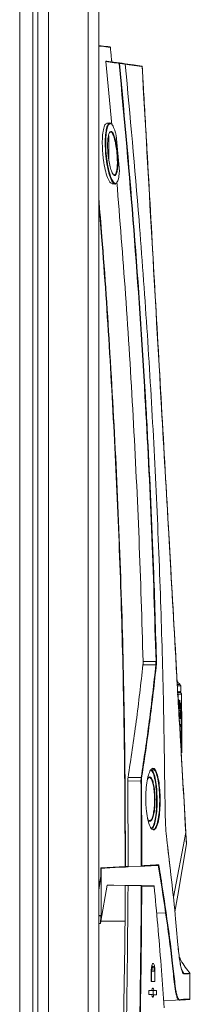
# Model space of a CAD drawing. Header units: millimetres. Extents: x 240 to 2023, y 154 to 1434.
# Tile 50 of 51: x 1971 to 2023, y 843 to 1146. Entities that reach past the tile are written whole.
import ezdxf

# ---------------------------------------------------------------- set-up
doc = ezdxf.new("R2010")
doc.units = ezdxf.units.MM
doc.header["$LTSCALE"] = 7.5

msp = doc.modelspace()

# ---------------------------------------------------------------- linework, layer by layer
at = {"color": 7, "linetype": 'Continuous', "lineweight": 15}
for p, q in [((1974.59, 637.51), (1974.59, 1402.11)), ((1976.19, 637.51), (1976.19, 1402.11)), ((1976.19, 638.46), (1976.19, 1401.16)), ((1979.46, 1401.16), (1979.46, 638.46)), ((1991.65, 638.46), (1991.65, 1401.16)), ((1994.92, 1401.16), (1994.92, 638.46)), ((1970.59, 188.96), (1970.59, 1398.96)), ((1998.36, 1138.06), (1998.36, 1138.06)), ((1997.14, 1133.54), (1998.97, 1113.99)), ((1998.94, 1133.44), (1998.84, 1134.45)), ((1998.31, 1114.54), (1997.43, 1114.51)), ((1998.05, 1110.6), (1998.05, 1102.91)), ((2000.29, 1110.77), (2001.26, 1099.6)), ((1999.02, 1095.82), (1999.86, 1095.79)), ((1999.43, 1096.45), (1999.45, 1096.05)), ((2008.57, 948.41), (2012.52, 948.39)), ((2012.52, 948.39), (2012.55, 948.39)), ((2012.52, 947.34), (2008.53, 947.36)), ((2012.52, 947.34), (2012.52, 947.34)), ((2020.18, 939.14), (2020.17, 941.03)), ((2019.89, 938.86), (2019.26, 938.86)), ((2019.87, 936.01), (2019.77, 936.01)), ((2020.42, 935.57), (2020.39, 938.48)), ((2019.67, 935.55), (2019.72, 934.25)), ((2019.78, 935.25), (2019.88, 935.25)), ((2019.86, 935.02), (2019.85, 935.25)), ((2020.33, 935.57), (2020.37, 930.5)), ((2020.36, 935.57), (2020.33, 935.57)), ((2020.4, 930.5), (2020.36, 935.57)), ((2020.4, 935.57), (2020.38, 935.57)), ((2020.38, 935.57), (2020.42, 930.5)), ((2020.43, 933.29), (2020.4, 935.57)), ((2020.4, 933.29), (2020.43, 933.29)), ((2020.41, 935.57), (2020.43, 933.29)), ((2020.42, 935.57), (2020.41, 935.57)), ((2020.42, 935.57), (2020.44, 933.5)), ((2020.46, 930.5), (2020.42, 935.57)), ((2019.89, 931.51), (2019.89, 932.65)), ((2020.37, 930.5), (2020.4, 930.5)), ((2020.4, 930.04), (2020.37, 930.04)), ((2020.37, 930.04), (2020.4, 925.35)), ((2020.4, 932.81), (2020.42, 932.81)), ((2020.44, 930.5), (2020.42, 932.81)), ((2020.42, 932.81), (2020.45, 930.5)), ((2020.42, 930.5), (2020.44, 930.5)), ((2020.45, 930.5), (2020.46, 930.5)), ((2020.46, 930.04), (2020.46, 930.51)), ((2020.46, 930.04), (2020.46, 930.04)), ((2020.46, 930.04), (2020.49, 925.35)), ((2019.97, 928.22), (2019.97, 929.1)), ((2020.43, 926.13), (2020.41, 929.27)), ((2020.42, 928.67), (2020.43, 926.82)), ((2020.42, 928.39), (2020.45, 928.39)), ((2020.46, 926.75), (2020.45, 928.39)), ((2020.47, 928.22), (2020.47, 929.27)), ((2020.49, 925.35), (2020.48, 927.5)), ((2020.09, 924.29), (2020.11, 924.41)), ((2020.39, 926.13), (2020.43, 926.13)), ((2020.4, 923.85), (2020.39, 923.85)), ((2020.39, 923.85), (2020.41, 922.8)), ((2020.4, 925.35), (2020.44, 925.35)), ((2020.41, 923.24), (2020.4, 923.85)), ((2020.42, 923.85), (2020.41, 923.85)), ((2020.41, 923.85), (2020.41, 923.23)), ((2020.43, 923.23), (2020.42, 923.85)), ((2020.43, 926.75), (2020.46, 926.75)), ((2020.43, 922.8), (2020.44, 923.85)), ((2020.44, 923.85), (2020.43, 923.85)), ((2020.43, 923.85), (2020.43, 923.24)), ((2020.46, 923.24), (2020.45, 923.85)), ((2020.45, 923.85), (2020.45, 923.85)), ((2020.45, 923.85), (2020.46, 922.8)), ((2020.47, 923.23), (2020.46, 923.85)), ((2020.46, 923.85), (2020.46, 923.85)), ((2020.46, 923.85), (2020.46, 923.23)), ((2020.47, 922.8), (2020.47, 923.85)), ((2020.47, 923.85), (2020.47, 923.85)), ((2020.47, 923.85), (2020.47, 923.24)), ((2020.49, 923.24), (2020.48, 923.85)), ((2020.48, 923.85), (2020.48, 923.85)), ((2020.48, 923.85), (2020.49, 922.8)), ((2020.49, 923.86), (2020.49, 925.35)), ((2020.49, 925.35), (2020.49, 925.35)), ((2020.49, 924.24), (2020.49, 924.24)), ((2020.49, 924.24), (2020.49, 924.05)), ((2020.5, 922.8), (2020.49, 923.85)), ((2020.49, 923.85), (2020.49, 923.85)), ((2020.49, 923.85), (2020.49, 923.24)), ((2020.49, 923.23), (2020.49, 923.85)), ((2020.49, 923.85), (2020.49, 923.85)), ((2020.49, 923.85), (2020.49, 923.23)), ((2020.49, 923.85), (2020.49, 923.85)), ((2020.49, 923.85), (2020.5, 922.98)), ((2020.4, 923.24), (2020.41, 923.24)), ((2020.41, 923.61), (2020.42, 923.61)), ((2020.41, 923.02), (2020.41, 923.24)), ((2020.41, 923.02), (2020.41, 923.02)), ((2020.41, 922.8), (2020.42, 922.8)), ((2020.42, 922.8), (2020.42, 923.61)), ((2020.42, 923.61), (2020.42, 923.42)), ((2020.42, 923.42), (2020.43, 922.8)), ((2020.42, 923.23), (2020.43, 923.23)), ((2020.42, 923.04), (2020.43, 923.04)), ((2020.43, 923.24), (2020.43, 923.04)), ((2020.43, 923.04), (2020.43, 923.23)), ((2020.43, 922.8), (2020.43, 922.8)), ((2020.45, 923.24), (2020.46, 923.24)), ((2020.46, 922.8), (2020.46, 923.61)), ((2020.46, 923.61), (2020.47, 923.42)), ((2020.46, 923.61), (2020.46, 923.61)), ((2020.46, 923.02), (2020.46, 923.24)), ((2020.46, 922.8), (2020.46, 922.8)), ((2020.47, 923.42), (2020.47, 922.8)), ((2020.47, 923.24), (2020.47, 923.04)), ((2020.47, 923.04), (2020.47, 923.23)), ((2020.47, 923.23), (2020.47, 923.23)), ((2020.47, 923.04), (2020.47, 923.04)), ((2020.47, 922.8), (2020.47, 922.8)), ((2020.49, 922.8), (2020.49, 923.61)), ((2020.49, 923.61), (2020.49, 923.42)), ((2020.49, 923.61), (2020.49, 923.61)), ((2020.49, 923.42), (2020.49, 922.8)), ((2020.5, 922.99), (2020.49, 923.35)), ((2020.49, 923.24), (2020.49, 923.04)), ((2020.49, 923.02), (2020.49, 923.24)), ((2020.49, 923.24), (2020.49, 923.24)), ((2020.49, 923.04), (2020.49, 923.23)), ((2020.49, 923.23), (2020.49, 923.23)), ((2020.49, 923.04), (2020.49, 923.04)), ((2020.49, 923.02), (2020.49, 923.02)), ((2020.49, 922.8), (2020.5, 922.8)), ((2020.49, 922.8), (2020.49, 922.8)), ((2020.5, 922.8), (2020.5, 922.98)), ((2020.5, 922.98), (2020.5, 922.98)), ((2020.5, 922.98), (2020.5, 922.8)), ((2020.5, 922.8), (2020.5, 922.8)), ((2020.51, 920.17), (2020.5, 922.79)), ((2003.94, 912.57), (2007.98, 912.55)), ((2003.86, 911.52), (2003.97, 885.14)), ((2007.92, 911.5), (2003.86, 911.52)), ((2016.05, 891.82), (2016.93, 884.47)), ((1995.53, 882.09), (1995.53, 884.71)), ((1995.66, 884.57), (1995.66, 882.08)), ((2012.98, 885.47), (2007.99, 885.21)), ((2007.99, 885.21), (2008.03, 885.22)), ((2012.98, 885.47), (2009.06, 885.27)), ((2013.23, 885.49), (2009.21, 885.28)), ((2013.23, 885.49), (2012.98, 885.47)), ((2013.11, 885.62), (2013.38, 885.64)), ((2013.25, 885.49), (2013.23, 885.49)), ((1995.66, 882.08), (1995.66, 870.08)), ((1995.59, 868.22), (1997.56, 879.4)), ((2003.1, 879.31), (2003.03, 868.22)), ((2003.96, 879.29), (2007.97, 879.22)), ((2008.02, 879.22), (2007.97, 879.22)), ((2011.72, 879.16), (2011.77, 879.16)), ((2011.77, 879.16), (2011.82, 879.16)), ((2011.92, 879.01), (2011.86, 879.01)), ((1995.51, 869.93), (1994.92, 869.94)), ((1995.53, 869.93), (1995.49, 867.68)), ((1995.89, 869.92), (1995.51, 869.93)), ((1994.92, 867.5), (1995.46, 867.5)), ((1995.59, 868.22), (2003.03, 868.22)), ((2011.67, 854.32), (2011.22, 854.33)), ((2015.09, 841.49), (2014.13, 854.52)), ((2011.05, 849.63), (2011.09, 852.92)), ((2011.09, 852.81), (2011.31, 852.82)), ((2011.13, 849.63), (2011.17, 852.82)), ((2011.98, 852.83), (2011.31, 852.82)), ((2012.2, 852.92), (2012.16, 849.61)), ((2021.16, 852.06), (2020.44, 853.36)), ((2021.07, 852.06), (2021.17, 852.06)), ((2022.97, 844.24), (2022.97, 852.06)), ((2012.16, 849.61), (2011.05, 849.63)), ((2010.36, 845.59), (2010.37, 846.85)), ((2011.26, 845.58), (2010.36, 845.59)), ((2010.37, 846.85), (2011.28, 846.87)), ((2011.34, 845.58), (2011.85, 845.57)), ((2011.35, 846.87), (2011.87, 846.88)), ((2011.67, 845.57), (2011.69, 846.87)), ((2012.7, 845.55), (2011.85, 845.57)), ((2011.87, 846.88), (2012.72, 846.89)), ((2012.72, 846.89), (2012.7, 845.55)), ((2014.93, 843.68), (2022.12, 844.06)), ((2021.56, 844.03), (2022.14, 844.06))]:
    msp.add_line(p, q, dxfattribs=at)
at = {"color": 106, "linetype": 'Continuous', "lineweight": 15}
for p, q in [((2021.71, 895.62), (2017.89, 875.63)), ((2007.99, 885.21), (2009.06, 885.27)), ((1994.92, 878.63), (1995.53, 882.09)), ((2007.97, 879.22), (2009.67, 879.19)), ((1995.94, 870.22), (1995.66, 870.21)), ((2015.52, 870.83), (2012.73, 870.75)), ((2011.98, 852.92), (2012.2, 852.92))]:
    msp.add_line(p, q, dxfattribs=at)
at = {"color": 7, "linetype": 'Continuous', "lineweight": 15, "flags": 128}
for points in [[(2001.18, 1132.97), (2000.89, 1133.01), (1999.7, 1133.18), (1997.14, 1133.54)], [(1997.16, 1133.69), (1997.45, 1133.64), (1998.64, 1133.48), (2001.2, 1133.12)], [(2002.97, 1132.87), (2005.65, 1132.49), (2008.18, 1132.14)], [(2008.06, 911.5), (2008.05, 911.5), (2008.04, 911.5), (2008.02, 911.5), (2008.01, 911.5), (2007.99, 911.5), (2007.96, 911.5), (2007.94, 911.5), (2007.92, 911.5)], [(2021.91, 892.1), (2021.91, 892.1), (2021.91, 892.1), (2021.91, 892.1), (2021.91, 892.1), (2021.91, 892.1), (2021.91, 892.1), (2021.91, 892.14), (2021.89, 892.52), (2021.82, 893.69), (2021.71, 895.62), (2021.71, 895.62), (2021.71, 895.62)], [(2018.37, 871.15), (2019.23, 876.23), (2021.92, 892.12)], [(1995.53, 884.71), (1995.66, 884.71), (1999.38, 884.91), (2003.01, 885.1)], [(2003, 884.95), (2002.7, 884.93), (2001.51, 884.87), (1996.75, 884.62), (1995.66, 884.57)], [(2003.01, 885.1), (2003.03, 885.1), (2003.05, 885.1), (2003.07, 885.1), (2003.09, 885.1), (2003.11, 885.1), (2003.12, 885.1), (2003.13, 885.1), (2003.14, 885.1)], [(2007.99, 885.21), (2003.97, 885), (2003.82, 884.99)], [(1995.66, 882.08), (1995.61, 881.78), (1995.4, 880.6), (1994.92, 877.87)], [(2009.67, 879.19), (2004.64, 879.28), (1997.56, 879.4)], [(2003.1, 879.31), (1999.54, 879.37), (1997.56, 879.4)], [(1995.46, 867.5), (1995.57, 868.1), (1995.59, 868.22)], [(2008.1, 868.22), (2008.09, 868.22), (2008.08, 868.22), (2008.06, 868.22), (2008.05, 868.22), (2008.03, 868.22), (2008, 868.22), (2007.98, 868.22), (2007.96, 868.22)]]:
    msp.add_lwpolyline(points, dxfattribs=at)
at = {"color": 106, "linetype": 'Continuous', "lineweight": 15, "flags": 128}
for points in [[(2008.27, 1132), (2008.12, 1132.02), (2007.35, 1132.12), (2004.3, 1132.55), (2003.07, 1132.73)], [(2011.97, 879.02), (2011.97, 879.02), (2011.96, 879.01)], [(1994.92, 870), (1995.03, 869.99), (1995.63, 869.98)], [(1995.63, 869.98), (1995.66, 869.98), (1995.9, 869.98)]]:
    msp.add_lwpolyline(points, dxfattribs=at)
at = {"color": 7, "linetype": 'Continuous', "lineweight": 15}
for centre, radius, start, end in [((1998.34, 1137.91), 0.148, 4.9863, 82.8494), ((1998.48, 1137.98), 0.048, 274.2673, 276.8386), ((1999.04, 1133.31), 2.17, 351.0128, 354.9636), ((1997.26, 1173.36), 40.58, 275.5474, 275.7517), ((2001.18, 1132.97), 0.148, 4.5995, 81.6324), ((2008.14, 1132.01), 0.13, 352.6353, 74.8281), ((2008.16, 1131.99), 0.15, 3.2473, 82), ((2007.9, 1138.89), 6.91, 273.1133, 273.3962), ((2112.97, 947.86), 100.46, 179.7013, 180.2987), ((2112.74, 944.46), 100.26, 177.758, 178.3551), ((2025.09, 947.44), 8, 219.7722, 229.588), ((2019.67, 940.89), 0.5, 2.7957, 62.1678), ((2019.89, 938.36), 0.5, 0.5673, 96.1323), ((2007.98, 912.37), 0.178, 34.4896, 88.5473), ((2021.66, 895.66), 0.0541, 323.5174, 1.7961), ((2002.69, 885.05), 0.328, 342.9373, 9.4137), ((2002.99, 885.1), 0.147, 274.0561, 1.2116), ((2011.82, 879.01), 0.15, 5.5713, 89), ((2011.82, 879.01), 0.148, 359.113, 88.2383), ((2015.52, 870.99), 0.157, 270.7968, 334.5987), ((2018.42, 870.18), 0.048, 347.6947, 38.7155), ((2022.85, 844.25), 0.15, 273.0003, 358.1297)]:
    msp.add_arc(centre, radius, start, end, dxfattribs=at)
for points, knots in [([(1994.92, 1138.47), (1995.15, 1138.45), (1996.5, 1138.29), (1997.52, 1138.16), (1998.36, 1138.06)], [0, 0, 0, 0, 0.175177, 1, 1, 1, 1]), ([(1998.36, 1138.06), (1998.38, 1138.06), (1998.41, 1138.05), (1998.45, 1138.02), (1998.48, 1137.98), (1998.49, 1137.94), (1998.49, 1137.93)], [0, 0, 0, 0, 0.250049, 0.499979, 0.750013, 1, 1, 1, 1]), ([(1998.93, 1133.44), (1998.9, 1133.77), (1998.81, 1134.69), (1998.66, 1136.19), (1998.55, 1137.35), (1998.49, 1137.93)], [0, 0, 0, 0, 0.225063, 0.612535, 1, 1, 1, 1]), ([(1998.49, 1137.93), (1998.55, 1137.35), (1998.66, 1136.19), (1998.8, 1134.78), (1998.89, 1133.95), (1998.91, 1133.7)], [0, 0, 0, 0, 0.411491, 0.822989, 1, 1, 1, 1]), ([(1997.14, 1133.54), (1997.14, 1133.55), (1997.14, 1133.59), (1997.14, 1133.63), (1997.14, 1133.67), (1997.15, 1133.68), (1997.15, 1133.69), (1997.16, 1133.69)], [0, 0, 0, 0, 0.21255, 0.425373, 0.631837, 0.83467, 1, 1, 1, 1]), ([(2012.55, 948.39), (2012.14, 962), (2011.31, 989.22), (2009.06, 1033.6), (2005.9, 1081.55), (2002.76, 1115.83), (2001.18, 1132.97)], [0, 0, 0, 0, 0.220821, 0.441696, 0.720793, 1, 1, 1, 1]), ([(2001.2, 1133.12), (2001.5, 1133.08), (2002.11, 1132.99), (2002.66, 1132.91), (2002.95, 1132.87)], [0, 0, 0, 0, 0.496573, 1, 1, 1, 1]), ([(2001.33, 1132.98), (2002.9, 1115.84), (2006.04, 1081.56), (2008.37, 1046.38), (2009.58, 1025.04), (2010.53, 1007.58), (2011.75, 981), (2012.43, 957.73), (2012.71, 947.78)], [0, 0, 0, 0, 0.278237, 0.556475, 0.569931, 0.623755, 0.839057, 1, 1, 1, 1]), ([(2003.07, 1132.74), (2002.79, 1132.78), (2002.23, 1132.86), (2001.63, 1132.94), (2001.33, 1132.98)], [0, 0, 0, 0, 0.503428, 1, 1, 1, 1]), ([(2002.95, 1132.87), (2002.95, 1132.87), (2002.97, 1132.87), (2003, 1132.86), (2003.04, 1132.83), (2003.06, 1132.8), (2003.07, 1132.79)], [0, 0, 0, 0, 0.018739, 0.38821, 0.725282, 1, 1, 1, 1]), ([(2003.07, 1132.74), (2003.07, 1132.74), (2003.07, 1132.76), (2003.07, 1132.77), (2003.07, 1132.79)], [0, 0, 0, 0, 0.032019, 1, 1, 1, 1]), ([(2015.35, 902.91), (2015.21, 913.6), (2014.93, 934.98), (2014.01, 967.66), (2012.9, 995.29), (2011.49, 1023.37), (2009.81, 1051.29), (2007.06, 1089.59), (2004.55, 1116.72), (2003.07, 1132.74)], [0, 0, 0, 0, 0.139331, 0.278662, 0.425981, 0.499639, 0.645008, 0.790353, 1, 1, 1, 1]), ([(2020.05, 924.42), (2020.05, 924.42), (2020.05, 924.52), (2020.01, 925.01), (2019.92, 927.11), (2019.39, 935.5), (2017.57, 969.05), (2013.68, 1036.14), (2010.26, 1096.85), (2008.27, 1132)], [0, 0, 0, 0, 0, 0.001443, 0.007215, 0.030301, 0.122647, 0.492031, 1, 1, 1, 1]), ([(2008.31, 1132), (2008.31, 1131.9), (2008.34, 1131.4), (2008.46, 1129.3), (2008.94, 1120.91), (2010.84, 1087.37), (2014.17, 1028.71), (2017.43, 971.2), (2019.35, 937.43), (2019.84, 928.7), (2020.1, 924.18), (2020.35, 919.66), (2020.58, 915.66), (2021.05, 907.43), (2021.43, 900.72), (2021.72, 895.66)], [0, 0, 0, 0, 0.0012403, 0.0062009, 0.0260436, 0.1054143, 0.4228969, 0.7544879, 0.8203545, 0.8418606, 0.8632993, 0.8757226, 0.9001819, 0.9246845, 1, 1, 1, 1]), ([(1999.02, 1095.86), (1998.81, 1095.93), (1998.35, 1096.1), (1997.59, 1097.64), (1996.89, 1100.05), (1996.4, 1102.73), (1996.1, 1105.52), (1995.97, 1108.26), (1996.08, 1111), (1996.42, 1113.09), (1996.89, 1114.34), (1997.27, 1114.39), (1997.43, 1114.41)], [0, 0, 0, 0, 0.099495, 0.210998, 0.323281, 0.434093, 0.50398, 0.607622, 0.711275, 0.814951, 0.920342, 1, 1, 1, 1]), ([(2000.28, 1096.06), (2000.25, 1096), (2000.05, 1095.59), (1999.52, 1095.82), (1998.78, 1096.86), (1998.04, 1098.98), (1997.42, 1101.85), (1997.01, 1105.08), (1996.87, 1108.26), (1996.98, 1111), (1997.31, 1113.15), (1997.83, 1114.35), (1998.29, 1114.75), (1998.56, 1114.42), (1998.6, 1114.36)], [0, 0, 0, 0, 0.0159575, 0.1125033, 0.2114267, 0.3117423, 0.4115746, 0.5127529, 0.6055032, 0.6982634, 0.7910197, 0.8852688, 0.9818211, 1, 1, 1, 1]), ([(2000.29, 1110.77), (2000.2, 1111.13), (1999.9, 1112.3), (1999.33, 1113.75), (1998.62, 1114.55), (1997.98, 1114.27), (1997.46, 1113.02), (1997.13, 1110.93), (1997.02, 1108.22), (1997.17, 1105.1), (1997.57, 1101.91), (1998.19, 1099.09), (1998.93, 1097.02), (1999.68, 1095.93), (2000.36, 1095.88), (2000.89, 1096.86), (2001.16, 1098.29), (2001.24, 1099.34), (2001.26, 1099.6)], [0, 0, 0, 0, 0.0306, 0.100559, 0.169762, 0.237475, 0.303554, 0.368564, 0.43356, 0.498544, 0.56945, 0.63944, 0.709794, 0.779185, 0.846904, 0.913047, 0.978516, 1, 1, 1, 1]), ([(2000.67, 1105.19), (2000.72, 1104.48), (2000.81, 1103.02), (2000.77, 1101.03), (2000.57, 1099.46), (2000.22, 1098.51), (1999.75, 1098.27), (1999.21, 1098.81), (1998.66, 1100.1), (1998.17, 1102), (1997.86, 1104.01), (1997.67, 1106.04), (1997.62, 1107.99), (1997.74, 1109.88), (1998.02, 1111.28), (1998.43, 1112.03), (1998.92, 1112.03), (1999.45, 1111.24), (1999.96, 1109.74), (2000.4, 1107.65), (2000.58, 1106.03), (2000.67, 1105.19)], [0, 0, 0, 0, 0.0492084, 0.1012591, 0.1530214, 0.2052827, 0.2586797, 0.3134316, 0.3691599, 0.4249459, 0.4797495, 0.5138871, 0.5655177, 0.6171501, 0.6689497, 0.7217304, 0.7758334, 0.8310451, 0.886703, 0.9419763, 1, 1, 1, 1]), ([(2000.52, 1105.18), (2000.52, 1105.23), (2000.45, 1106.04), (2000.34, 1106.86), (2000.1, 1108.28), (1999.82, 1109.64), (1999.31, 1111.07), (1998.86, 1111.81), (1998.61, 1111.76), (1998.53, 1111.74)], [0, 0, 0, 0, 0.01526, 0.22942, 0.230642, 0.450168, 0.671261, 0.890582, 1, 1, 1, 1]), ([(1999.68, 1098.58), (1999.81, 1098.6), (2000.1, 1098.65), (2000.42, 1099.59), (2000.63, 1101.11), (2000.67, 1103.06), (2000.57, 1104.49), (2000.52, 1105.18)], [0, 0, 0, 0, 0.176311, 0.386049, 0.593732, 0.802556, 1, 1, 1, 1]), ([(2000.48, 1096.43), (2001.41, 1084.85), (2003.34, 1060.71), (2005.59, 1023.95), (2007.43, 986.2), (2008.19, 961), (2008.57, 948.41)], [0, 0, 0, 0, 0.235216, 0.49, 0.745, 1, 1, 1, 1]), ([(1994.92, 1091.44), (1995.26, 1087.45), (1996.6, 1071.51), (1998.52, 1042.37), (2000.61, 1004.03), (2002.1, 964.41), (2003.02, 924.77), (2003.1, 898.32), (2003.14, 885.1)], [0, 0, 0, 0, 0.05823, 0.232268, 0.424105, 0.615941, 0.807971, 1, 1, 1, 1]), ([(2003.01, 885.1), (2003.01, 890), (2003, 906.89), (2002.66, 935.76), (2001.73, 971.71), (2000.3, 1007.66), (1998.31, 1043.58), (1996.51, 1070.99), (1995.21, 1086.42), (1994.92, 1089.9)], [0, 0, 0, 0, 0.071759, 0.247117, 0.422475, 0.597978, 0.773481, 0.94882, 1, 1, 1, 1]), ([(2008.53, 947.36), (2008.55, 947.56), (2008.58, 947.89), (2008.57, 948.26), (2008.57, 948.41)], [0, 0, 0, 0, 0.596731, 1, 1, 1, 1]), ([(2012.55, 948.39), (2012.56, 948.38), (2012.58, 948.36), (2012.62, 948.29), (2012.66, 948.16), (2012.69, 947.99), (2012.71, 947.86), (2012.71, 947.78), (2012.71, 947.78)], [0, 0, 0, 0, 0.010184, 0.14422, 0.365351, 0.652265, 0.994372, 1, 1, 1, 1]), ([(2008.53, 947.36), (2007.88, 941.55), (2006.57, 929.93), (2004.81, 918.36), (2003.94, 912.57)], [0, 0, 0, 0, 0.499881, 1, 1, 1, 1]), ([(2007.98, 912.55), (2008.85, 918.34), (2010.58, 929.91), (2011.87, 941.53), (2012.52, 947.34)], [0, 0, 0, 0, 0.500301, 1, 1, 1, 1]), ([(2012.71, 947.78), (2012.05, 941.8), (2011.25, 934.55), (2009.68, 922.79), (2008.81, 917), (2008.12, 912.47)], [0, 0, 0, 0, 0.507013, 0.6146, 1, 1, 1, 1]), ([(2012.71, 947.78), (2012.71, 947.77), (2012.7, 947.72), (2012.68, 947.62), (2012.64, 947.51), (2012.59, 947.41), (2012.55, 947.36), (2012.52, 947.34), (2012.52, 947.34)], [0, 0, 0, 0, 0.093273, 0.347619, 0.634464, 0.855634, 0.989806, 1, 1, 1, 1]), ([(2019.09, 941.25), (2019.45, 941.26), (2020.01, 941.28), (2019.9, 941.27), (2019.86, 941.27)], [0, 0, 0, 0, 0.646283, 1, 1, 1, 1]), ([(2019.25, 939.04), (2019.47, 939.06), (2020.03, 939.12), (2020.29, 939.15), (2020.18, 939.14), (2020.18, 939.14)], [0, 0, 0, 0, 0.375189, 0.991148, 1, 1, 1, 1]), ([(2019.27, 938.79), (2019.44, 938.81), (2019.82, 938.85), (2019.87, 938.86), (2019.89, 938.86)], [0, 0, 0, 0, 0.435624, 1, 1, 1, 1]), ([(2019.96, 935.02), (2019.96, 934.87), (2019.96, 934.55), (2019.94, 934.14), (2019.92, 933.82), (2019.89, 933.64), (2019.85, 933.61), (2019.82, 933.75), (2019.78, 934.02), (2019.76, 934.41), (2019.74, 934.87), (2019.74, 935.35), (2019.75, 935.79), (2019.77, 936.14), (2019.81, 936.37), (2019.84, 936.44), (2019.88, 936.36), (2019.91, 936.12), (2019.94, 935.76), (2019.95, 935.37), (2019.95, 935.12), (2019.96, 935.02)], [0, 0, 0, 0, 0.053488, 0.106977, 0.160502, 0.214141, 0.267926, 0.321827, 0.375757, 0.4296, 0.483274, 0.536781, 0.590208, 0.643684, 0.697307, 0.7511, 0.805003, 0.858916, 0.912743, 0.966441, 1, 1, 1, 1]), ([(2019.81, 936.02), (2019.81, 936.09), (2019.8, 936.18), (2019.79, 936.23), (2019.79, 936.24)], [0, 0, 0, 0, 0.761836, 1, 1, 1, 1]), ([(2019.9, 935.63), (2019.9, 935.59), (2019.9, 935.5), (2019.9, 935.39), (2019.89, 935.3), (2019.89, 935.25), (2019.88, 935.24), (2019.87, 935.28), (2019.86, 935.36), (2019.85, 935.46), (2019.85, 935.59), (2019.85, 935.72), (2019.85, 935.84), (2019.85, 935.94), (2019.86, 936), (2019.87, 936.02), (2019.88, 936), (2019.89, 935.93), (2019.9, 935.83), (2019.9, 935.73), (2019.9, 935.66), (2019.9, 935.63)], [0, 0, 0, 0, 0.053482, 0.106968, 0.160494, 0.214147, 0.267943, 0.321842, 0.37575, 0.42957, 0.483239, 0.536766, 0.590228, 0.64372, 0.697334, 0.751102, 0.804985, 0.858892, 0.912739, 0.966448, 1, 1, 1, 1]), ([(2019.81, 933.81), (2019.82, 933.85), (2019.83, 933.96), (2019.85, 934.29), (2019.86, 934.67), (2019.86, 934.93), (2019.86, 935.02)], [0, 0, 0, 0, 0.1830229, 0.4949428, 0.806041, 1, 1, 1, 1]), ([(2019.91, 933.32), (2019.91, 933.32), (2019.92, 933.34), (2019.93, 933.28), (2019.95, 933.13), (2019.97, 932.85), (2019.99, 932.04), (2019.99, 931.3), (2019.99, 930.7)], [0, 0, 0, 0, 0.01423, 0.108418, 0.203069, 0.28709, 0.433823, 1, 1, 1, 1]), ([(2020.2, 925.5), (2020.22, 925.81), (2020.26, 926.55), (2020.28, 928.19), (2020.28, 930.15), (2020.25, 932.06), (2020.19, 933.73), (2020.11, 934.85), (2020.04, 935.31), (2020.01, 935.51), (2019.99, 935.61), (2019.98, 935.66), (2019.98, 935.68), (2019.98, 935.69), (2019.97, 935.69), (2019.97, 935.69), (2019.97, 935.69), (2019.97, 935.69), (2019.97, 935.69), (2019.97, 935.69), (2019.98, 935.69), (2019.98, 935.69), (2019.98, 935.69), (2019.99, 935.64), (2020.05, 935.43), (2020.14, 934.85), (2020.23, 933.44), (2020.29, 931.62), (2020.32, 929.49), (2020.32, 927.23), (2020.28, 925.28), (2020.23, 923.87), (2020.17, 923.44), (2020.15, 923.27)], [0, 0, 0, 0, 0.046336, 0.111362, 0.174391, 0.244558, 0.303045, 0.371551, 0.405738, 0.422744, 0.431246, 0.435499, 0.436164, 0.436497, 0.436581, 0.436606, 0.436624, 0.436642, 0.436657, 0.436682, 0.43675, 0.437018, 0.438079, 0.442315, 0.459249, 0.527705, 0.596469, 0.6653, 0.735429, 0.813009, 0.890705, 0.956337, 1, 1, 1, 1]), ([(2020.45, 928.39), (2020.44, 928.74), (2020.44, 929.18), (2020.44, 929.66), (2020.43, 929.87), (2020.42, 930.06), (2020.4, 930.05), (2020.4, 930.04)], [0, 0, 0, 0, 0.32566, 0.417149, 0.508802, 0.62889, 1, 1, 1, 1]), ([(2020.41, 929.27), (2020.41, 929.27), (2020.41, 929.27), (2020.42, 929.22), (2020.42, 929.17), (2020.42, 929.06), (2020.42, 928.89), (2020.42, 928.75), (2020.42, 928.67)], [0, 0, 0, 0, 0.283651, 0.383168, 0.452961, 0.52263, 0.763934, 1, 1, 1, 1]), ([(2020.43, 926.82), (2020.43, 926.73), (2020.43, 926.58), (2020.43, 926.39), (2020.43, 926.27), (2020.43, 926.21), (2020.43, 926.17), (2020.43, 926.13), (2020.43, 926.13), (2020.43, 926.13)], [0, 0, 0, 0, 0.252545, 0.480343, 0.564331, 0.619266, 0.674273, 0.786837, 1, 1, 1, 1]), ([(2021.71, 895.62), (2021.7, 895.71), (2021.68, 896.12), (2021.58, 897.87), (2021.18, 904.83), (2020.75, 912.93), (2020.3, 920.06), (2020.19, 922.79), (2020.05, 924.11), (2020.05, 924.42), (2020.05, 924.42)], [0, 0, 0, 0, 0.008816, 0.044081, 0.185141, 0.749382, 0.88356, 0.97271, 0.999998, 1, 1, 1, 1]), ([(2020.44, 925.35), (2020.44, 925.35), (2020.45, 925.34), (2020.46, 925.57), (2020.46, 925.76), (2020.46, 926.15), (2020.46, 926.48), (2020.46, 926.75)], [0, 0, 0, 0, 0.361515, 0.480927, 0.571238, 0.66108, 1, 1, 1, 1]), ([(2020.41, 923.23), (2020.41, 923.21), (2020.41, 923.18), (2020.41, 923.1), (2020.41, 923.05), (2020.41, 923.02)], [0, 0, 0, 0, 0.250054, 0.50012, 1, 1, 1, 1]), ([(2020.46, 923.23), (2020.46, 923.21), (2020.46, 923.18), (2020.46, 923.1), (2020.46, 923.05), (2020.46, 923.02)], [0, 0, 0, 0, 0.250054, 0.50012, 1, 1, 1, 1]), ([(2020.49, 923.23), (2020.49, 923.21), (2020.49, 923.18), (2020.49, 923.1), (2020.49, 923.05), (2020.49, 923.02)], [0, 0, 0, 0, 0.250054, 0.500119, 1, 1, 1, 1]), ([(2013.83, 905.92), (2013.83, 905.53), (2013.83, 904.09), (2013.69, 901.66), (2013.32, 899.08), (2012.76, 897.21), (2012.05, 896.3), (2011.28, 896.46), (2010.52, 897.74), (2009.89, 899.99), (2009.53, 902.57), (2009.36, 905.32), (2009.38, 908.11), (2009.67, 911.03), (2010.17, 913.42), (2010.83, 915.02), (2011.59, 915.63), (2012.34, 915.11), (2013.01, 913.5), (2013.51, 911.01), (2013.77, 908.33), (2013.81, 906.59), (2013.83, 905.92)], [0, 0, 0, 0, 0.0196747, 0.0715201, 0.1234977, 0.1762552, 0.230217, 0.2853952, 0.3412564, 0.3968125, 0.4510811, 0.4842317, 0.5357621, 0.5872809, 0.639279, 0.6926543, 0.7474901, 0.8032045, 0.8588522, 0.913602, 0.9670941, 1, 1, 1, 1]), ([(2012.75, 905.92), (2012.75, 905.93), (2012.74, 906.96), (2012.7, 908.01), (2012.53, 909.97), (2012.28, 911.85), (2011.73, 914.02), (2011.26, 914.65), (2011.03, 914.96)], [0, 0, 0, 0, 0.001983, 0.242799, 0.243925, 0.491417, 0.744318, 1, 1, 1, 1]), ([(2011.17, 915.11), (2011.17, 915.11), (2011.42, 915.08), (2011.87, 914.02), (2012.43, 911.98), (2012.8, 909.11), (2012.87, 906.98), (2012.9, 905.93)], [0, 0, 0, 0, 0.000558, 0.256053, 0.508808, 0.756197, 1, 1, 1, 1]), ([(2013.68, 905.92), (2013.66, 906.58), (2013.62, 908.28), (2013.46, 909.9), (2013.2, 911.72), (2012.86, 913.37), (2012.21, 914.99), (2011.71, 915.17), (2011.47, 915.26)], [0, 0, 0, 0, 0.1316261, 0.3444138, 0.3456329, 0.5646869, 0.7873682, 1, 1, 1, 1]), ([(2003.86, 911.52), (2003.87, 911.71), (2003.87, 912.08), (2003.91, 912.4), (2003.94, 912.57)], [0, 0, 0, 0, 0.498985, 1, 1, 1, 1]), ([(2007.98, 912.55), (2007.96, 912.38), (2007.92, 912.06), (2007.92, 911.69), (2007.92, 911.5)], [0, 0, 0, 0, 0.498637, 1, 1, 1, 1]), ([(2008.06, 911.5), (2008.06, 911.67), (2008.06, 912.02), (2008.1, 912.32), (2008.12, 912.47)], [0, 0, 0, 0, 0.501178, 1, 1, 1, 1]), ([(2009.9, 911.9), (2009.97, 912.07), (2010.19, 912.66), (2010.64, 912.86), (2011.18, 912.48), (2011.64, 911.33), (2012, 909.62), (2012.21, 907.51), (2012.26, 905.5), (2012.19, 903.54), (2011.99, 901.7), (2011.61, 900.08), (2011.12, 899.13), (2010.57, 899.05), (2010.17, 899.38), (2010, 899.88), (2009.98, 899.93)], [0, 0, 0, 0, 0.0343772, 0.1192691, 0.2027782, 0.2843861, 0.364313, 0.443561, 0.5228286, 0.5725826, 0.6543596, 0.7381711, 0.8232935, 0.9082883, 0.9917127, 1, 1, 1, 1]), ([(2010.44, 899.29), (2010.62, 899.28), (2010.98, 899.26), (2011.47, 900.21), (2011.85, 901.79), (2012.04, 903.59), (2012.11, 905.51), (2012.07, 907.47), (2011.85, 909.54), (2011.5, 911.22), (2011.03, 912.31), (2010.53, 912.75), (2010.22, 912.45), (2010.07, 912.31)], [0, 0, 0, 0, 0.0963573, 0.1961973, 0.2944737, 0.3903413, 0.4486627, 0.5415791, 0.6344859, 0.7282102, 0.8239286, 0.9218912, 1, 1, 1, 1]), ([(2008.03, 885.22), (2008.03, 889.69), (2008.02, 898.45), (2007.95, 907.21), (2007.92, 911.5)], [0, 0, 0, 0, 0.510757, 1, 1, 1, 1]), ([(2008.06, 911.5), (2008.09, 907.22), (2008.16, 898.5), (2008.17, 889.79), (2008.17, 885.36)], [0, 0, 0, 0, 0.491977, 1, 1, 1, 1]), ([(2011.12, 896.94), (2011.18, 896.95), (2011.48, 897.01), (2011.94, 898.13), (2012.42, 900.17), (2012.72, 902.9), (2012.74, 904.92), (2012.75, 905.92)], [0, 0, 0, 0, 0.062352, 0.301927, 0.536664, 0.768962, 1, 1, 1, 1]), ([(2012.9, 905.93), (2012.89, 904.9), (2012.87, 902.84), (2012.57, 900.1), (2012.09, 897.91), (2011.66, 897.21), (2011.45, 896.85)], [0, 0, 0, 0, 0.246442, 0.494212, 0.744548, 1, 1, 1, 1]), ([(2011.64, 896.69), (2011.73, 896.65), (2012.07, 896.53), (2012.61, 897.39), (2013.17, 899.17), (2013.55, 901.73), (2013.68, 904.12), (2013.68, 905.53), (2013.68, 905.92)], [0, 0, 0, 0, 0.077747, 0.293973, 0.505337, 0.713542, 0.921198, 1, 1, 1, 1]), ([(2015.34, 902.91), (2015.34, 902.91), (2015.35, 902.07), (2015.4, 900.08), (2015.55, 896.92), (2015.78, 894.04), (2015.98, 892.41), (2016.05, 891.82)], [0, 0, 0, 0, 0.0007063, 0.2129986, 0.5077261, 0.8220307, 1, 1, 1, 1]), ([(2016.05, 891.79), (2015.98, 892.38), (2015.78, 894.02), (2015.55, 896.91), (2015.4, 900.07), (2015.36, 902.07), (2015.35, 902.91)], [0, 0, 0, 0, 0.17789, 0.492135, 0.786901, 1, 1, 1, 1]), ([(2021.72, 895.66), (2021.76, 894.97), (2021.83, 893.59), (2021.89, 892.58), (2021.92, 892.09), (2021.92, 892.06), (2021.88, 892.76), (2021.88, 892.68), (2021.92, 891.97), (2021.92, 892.07), (2021.92, 892.12)], [0, 0, 0, 0, 0.027145, 0.054284, 0.067781, 0.094863, 0.122054, 0.870022, 0.944457, 1, 1, 1, 1]), ([(2016.05, 891.82), (2016.05, 891.82), (2016.05, 891.82), (2016.05, 891.82), (2016.05, 891.82), (2016.05, 891.82)], [0, 0, 0, 0, 0.470443, 0.854008, 1, 1, 1, 1]), ([(2016.05, 891.82), (2016.05, 891.81), (2016.05, 891.8), (2016.05, 891.79), (2016.05, 891.79)], [0, 0, 0, 0, 0.5940508, 1, 1, 1, 1]), ([(2018.47, 870.17), (2018.05, 874.3), (2017.32, 881.51), (2016.43, 888.71), (2016.05, 891.79)], [0, 0, 0, 0, 0.572521, 1, 1, 1, 1]), ([(1995.53, 884.71), (1995.53, 884.71), (1995.54, 884.7), (1995.56, 884.68), (1995.6, 884.64), (1995.64, 884.6), (1995.66, 884.57), (1995.66, 884.57), (1995.66, 884.57)], [0, 0, 0, 0, 0.009294, 0.098117, 0.423848, 0.669357, 0.834137, 1, 1, 1, 1]), ([(2003.82, 884.99), (2003.69, 884.99), (2003.41, 884.97), (2003.14, 884.96), (2003, 884.95)], [0, 0, 0, 0, 0.509823, 1, 1, 1, 1]), ([(2003.14, 885.1), (2003.27, 885.11), (2003.55, 885.12), (2003.83, 885.14), (2003.97, 885.14)], [0, 0, 0, 0, 0.483178, 1, 1, 1, 1]), ([(2003.97, 885.14), (2003.97, 885.13), (2003.97, 885.09), (2003.94, 885.05), (2003.9, 885.02), (2003.86, 885), (2003.83, 884.99), (2003.82, 884.99)], [0, 0, 0, 0, 0.2112051, 0.4222643, 0.6375128, 0.8614457, 1, 1, 1, 1]), ([(2008.03, 885.22), (2008.04, 885.22), (2008.08, 885.24), (2008.12, 885.28), (2008.16, 885.32), (2008.17, 885.35), (2008.17, 885.36), (2008.17, 885.36)], [0, 0, 0, 0, 0.203544, 0.45699, 0.806739, 0.989925, 1, 1, 1, 1]), ([(2008.17, 885.36), (2008.18, 885.36), (2009.99, 885.46), (2011.56, 885.54), (2013.11, 885.62)], [0, 0, 0, 0, 0.005736, 1, 1, 1, 1]), ([(2013.11, 885.62), (2013.11, 885.6), (2013.11, 885.57), (2013.08, 885.52), (2013.03, 885.48), (2012.99, 885.48), (2012.98, 885.47)], [0, 0, 0, 0, 0.25002, 0.500002, 0.74997, 1, 1, 1, 1]), ([(2013.38, 885.64), (2013.38, 885.64), (2013.38, 885.62), (2013.37, 885.58), (2013.34, 885.54), (2013.3, 885.51), (2013.27, 885.49), (2013.25, 885.49)], [0, 0, 0, 0, 0.012766, 0.304592, 0.546547, 0.773027, 1, 1, 1, 1]), ([(2015.52, 870.83), (2014.78, 875.72), (2014.04, 880.61), (2013.25, 885.49), (2013.25, 885.49)], [0, 0, 0, 0, 0.999849, 1, 1, 1, 1]), ([(2013.38, 885.64), (2013.39, 885.56), (2013.46, 885.16), (2013.74, 883.51), (2014.52, 878.69), (2015.19, 874.17), (2015.66, 870.92)], [0, 0, 0, 0, 0.016097, 0.080488, 0.338049, 1, 1, 1, 1]), ([(1995.66, 882.08), (1995.66, 882.08), (1995.66, 882.08), (1995.63, 882.08), (1995.59, 882.09), (1995.56, 882.09), (1995.54, 882.09), (1995.53, 882.09), (1995.53, 882.09)], [0, 0, 0, 0, 0.231419, 0.46284, 0.694721, 0.927417, 0.973019, 1, 1, 1, 1]), ([(1996.5, 691.28), (1997.34, 702.91), (1999.02, 726.16), (2001.38, 769.12), (2003.38, 820.16), (2003.77, 859.58), (2003.96, 879.29)], [0, 0, 0, 0, 0.185815, 0.371664, 0.68575, 1, 1, 1, 1]), ([(2003.96, 879.29), (2003.82, 879.29), (2003.53, 879.3), (2003.24, 879.3), (2003.1, 879.31)], [0, 0, 0, 0, 0.5004603, 1, 1, 1, 1]), ([(2007.96, 868.22), (2007.97, 870.06), (2008, 873.72), (2008.01, 877.38), (2008.02, 879.22)], [0, 0, 0, 0, 0.50017, 1, 1, 1, 1]), ([(2008.16, 879.07), (2008.16, 879.07), (2008.15, 879.08), (2008.14, 879.11), (2008.11, 879.16), (2008.07, 879.2), (2008.03, 879.21), (2008.02, 879.22)], [0, 0, 0, 0, 0.010095, 0.193057, 0.541747, 0.79559, 1, 1, 1, 1]), ([(2008.16, 879.07), (2008.15, 877.29), (2008.14, 873.67), (2008.11, 870.05), (2008.1, 868.22)], [0, 0, 0, 0, 0.493169, 1, 1, 1, 1]), ([(2011.86, 879.01), (2011.27, 879.02), (2010.1, 879.04), (2008.8, 879.06), (2008.16, 879.07)], [0, 0, 0, 0, 0.502897, 1, 1, 1, 1]), ([(2009.67, 879.19), (2009.76, 879.19), (2010.48, 879.18), (2011.14, 879.17), (2011.72, 879.16)], [0, 0, 0, 0, 0.114418, 1, 1, 1, 1]), ([(2011.86, 879.01), (2011.86, 879.03), (2011.86, 879.07), (2011.82, 879.11), (2011.78, 879.15), (2011.74, 879.15), (2011.72, 879.16)], [0, 0, 0, 0, 0.2500146, 0.5000087, 0.750027, 1, 1, 1, 1]), ([(2011.92, 879.01), (2011.91, 879.03), (2011.91, 879.06), (2011.88, 879.11), (2011.83, 879.15), (2011.79, 879.15), (2011.77, 879.16)], [0, 0, 0, 0, 0.2499883, 0.4999732, 0.7500573, 1, 1, 1, 1]), ([(2011.96, 879.01), (2011.95, 879.01), (2011.94, 879.01), (2011.92, 879.01), (2011.92, 879.01)], [0, 0, 0, 0, 0.780966, 1, 1, 1, 1]), ([(2014.13, 854.52), (2013.78, 858.71), (2013.12, 866.88), (2012.34, 875.04), (2011.96, 879.01)], [0, 0, 0, 0, 0.5136376, 1, 1, 1, 1]), ([(1995.51, 869.93), (1995.51, 869.93), (1995.51, 869.93), (1995.54, 869.93), (1995.59, 869.94), (1995.62, 869.97), (1995.63, 869.98)], [0, 0, 0, 0, 0.013531, 0.142357, 0.622709, 1, 1, 1, 1]), ([(1995.63, 869.98), (1995.64, 870), (1995.66, 870.03), (1995.66, 870.06), (1995.66, 870.08)], [0, 0, 0, 0, 0.6360897, 1, 1, 1, 1]), ([(2022.84, 844.09), (2022.78, 844.1), (2022.65, 844.1), (2021.63, 843.98), (2020.63, 844.04), (2020.04, 843.88), (2019.66, 843.8), (2019.31, 844.08), (2018.99, 844.79), (2018.72, 845.78), (2018.46, 847.09), (2018.06, 850.17), (2017.24, 858.42), (2016.23, 865.7), (2015.52, 870.83)], [0, 0, 0, 0, 0.190899, 0.392553, 0.494498, 0.52867, 0.562823, 0.596731, 0.621254, 0.646447, 0.671024, 0.69632, 0.785541, 1, 1, 1, 1]), ([(2015.66, 870.92), (2016.37, 865.78), (2017.38, 858.51), (2018.2, 850.29), (2018.6, 847.22), (2018.85, 845.93), (2019.13, 844.94), (2019.45, 844.22), (2019.8, 843.95), (2020.18, 844.03), (2020.77, 844.19), (2021.77, 844.13), (2022.79, 844.25), (2022.92, 844.24), (2022.99, 844.24)], [0, 0, 0, 0, 0.214754, 0.304031, 0.328348, 0.353417, 0.377715, 0.402675, 0.436453, 0.470475, 0.504515, 0.606835, 0.807218, 1, 1, 1, 1]), ([(2019.3, 860.96), (2019.3, 860.96), (2019.03, 864.02), (2018.75, 867.09), (2018.47, 870.17)], [0, 0, 0, 0, 0.000323, 1, 1, 1, 1]), ([(2003.03, 868.22), (2002.81, 852.35), (2002.39, 821.46), (2000.67, 775.56), (1998.3, 730.82), (1996.04, 701.14), (1994.92, 686.44)], [0, 0, 0, 0, 0.261567, 0.509289, 0.75701, 1, 1, 1, 1]), ([(2000.61, 691.35), (2001.65, 706.06), (2003.74, 735.48), (2005.9, 779.69), (2007.41, 823.94), (2007.78, 853.46), (2007.96, 868.22)], [0, 0, 0, 0, 0.249854, 0.499708, 0.749854, 1, 1, 1, 1]), ([(2008.1, 868.22), (2008.1, 868.12), (2008.1, 867.62), (2008.08, 865.52), (2008, 857.12), (2007.72, 836.32), (2006.94, 804.33), (2005.43, 766.29), (2003.42, 728.62), (2001.64, 703.77), (2000.75, 691.34)], [0, 0, 0, 0, 0.001694, 0.008471, 0.03558, 0.144015, 0.360913, 0.577811, 0.788906, 1, 1, 1, 1]), ([(2019.29, 861), (2019.38, 860.08), (2019.55, 858.22), (2019.87, 855.95), (2020.21, 854.1), (2020.56, 852.84), (2020.84, 852.24), (2020.99, 852.13), (2021.03, 852.1)], [0, 0, 0, 0, 0.18543, 0.376163, 0.561816, 0.753121, 0.934612, 1, 1, 1, 1]), ([(2021.18, 851.98), (2021.18, 851.98), (2021.15, 851.94), (2021.06, 852.02), (2020.87, 852.15), (2020.58, 852.77), (2020.23, 854.04), (2019.88, 855.87), (2019.57, 858.18), (2019.39, 860.03), (2019.3, 860.96)], [0, 0, 0, 0, 0.003913, 0.051997, 0.135704, 0.303558, 0.477868, 0.652182, 0.826, 1, 1, 1, 1]), ([(2023.1, 852.08), (2022.05, 853.39), (2020.74, 855.03), (2019.88, 856.93), (2019.7, 857.31)], [0, 0, 0, 0, 0.798704, 1, 1, 1, 1]), ([(2011.09, 852.92), (2011.1, 853.18), (2011.12, 853.69), (2011.22, 854.38), (2011.36, 854.91), (2011.54, 855.22), (2011.74, 855.28), (2011.92, 855.07), (2012.07, 854.59), (2012.17, 853.93), (2012.2, 853.34), (2012.2, 853), (2012.2, 852.92)], [0, 0, 0, 0, 0.103829, 0.207606, 0.312895, 0.421086, 0.531846, 0.643691, 0.754606, 0.863017, 0.968554, 1, 1, 1, 1]), ([(2011.31, 852.82), (2011.31, 852.96), (2011.32, 853.25), (2011.37, 853.67), (2011.44, 854.02), (2011.55, 854.26), (2011.66, 854.35), (2011.77, 854.27), (2011.87, 854.04), (2011.95, 853.67), (2011.98, 853.25), (2011.98, 852.96), (2011.98, 852.83)], [0, 0, 0, 0, 0.089576, 0.188581, 0.288645, 0.391286, 0.496619, 0.603586, 0.710347, 0.815116, 0.91707, 1, 1, 1, 1]), ([(2021.16, 852.06), (2021.16, 852.06), (2021.16, 852.06), (2022.2, 852.1), (2022.71, 852.16), (2022.93, 852.16), (2023.04, 852.16)], [0, 0, 0, 0, 0.000002, 0.093921, 0.546541, 1, 1, 1, 1]), ([(2021.16, 852.06), (2021.17, 852.04), (2021.18, 852.02), (2021.18, 851.99), (2021.18, 851.98), (2021.18, 851.98)], [0, 0, 0, 0, 0.618464, 0.929238, 1, 1, 1, 1]), ([(2023.07, 852.06), (2022.99, 852.06), (2022.84, 852.06), (2021.74, 852.01), (2021.18, 851.98)], [0, 0, 0, 0, 0.499403, 1, 1, 1, 1]), ([(2021.18, 851.98), (2021.47, 851.99), (2022.05, 852.02), (2022.35, 852.04), (2022.5, 852.04)], [0, 0, 0, 0, 0.489814, 1, 1, 1, 1]), ([(2011.85, 845.57), (2011.83, 845.44), (2011.79, 845.19), (2011.69, 844.93), (2011.58, 844.8), (2011.46, 844.84), (2011.36, 845.04), (2011.29, 845.32), (2011.26, 845.52), (2011.26, 845.58)], [0, 0, 0, 0, 0.144623, 0.298586, 0.455641, 0.615682, 0.77619, 0.934269, 1, 1, 1, 1]), ([(2011.28, 846.87), (2011.3, 846.99), (2011.34, 847.25), (2011.44, 847.51), (2011.55, 847.64), (2011.67, 847.61), (2011.77, 847.41), (2011.84, 847.13), (2011.86, 846.94), (2011.87, 846.88)], [0, 0, 0, 0, 0.1446256, 0.2985496, 0.455683, 0.6157689, 0.7761819, 0.9340896, 1, 1, 1, 1])]:
    msp.add_open_spline(points, degree=3, knots=knots, dxfattribs=at)
at = {"color": 106, "linetype": 'Continuous', "lineweight": 15}
for points, knots in [([(1998.49, 1137.93), (1997.6, 1138.03), (1996.52, 1138.16), (1995.27, 1138.31), (1994.98, 1138.35), (1994.92, 1138.36)], [0, 0, 0, 0, 0.788175, 0.957367, 1, 1, 1, 1]), ([(2020.06, 940.89), (2020.09, 940.89), (2020.17, 940.9), (2019.81, 940.89), (2019.32, 940.87), (2019.12, 940.87)], [0, 0, 0, 0, 0.252351, 0.680913, 1, 1, 1, 1]), ([(2020.39, 938.37), (2020.36, 938.36), (2020.28, 938.35), (2019.78, 938.3), (2019.28, 938.25), (2019.09, 938.23)], [0, 0, 0, 0, 0.3792584, 0.7619594, 1, 1, 1, 1])]:
    msp.add_open_spline(points, degree=3, knots=knots, dxfattribs=at)

doc.saveas('drawing.dxf')
